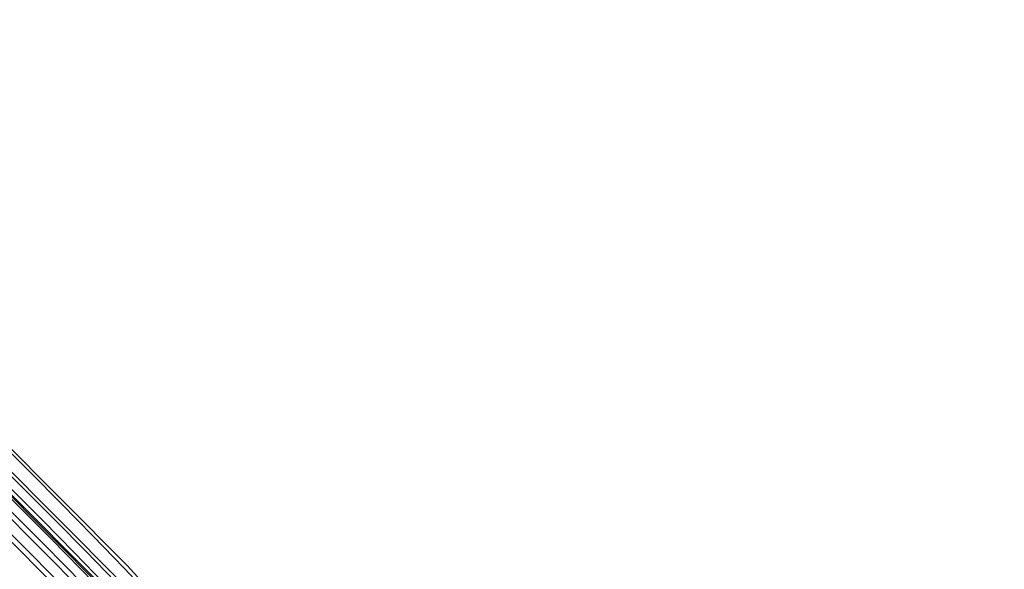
# Model space of a CAD drawing. Header units: millimetres. Extents: x -240 to 234, y -303 to 298.
# Tile 75 of 77: x 124 to 184, y 132 to 166. Entities that reach past the tile are written whole.
import ezdxf

# ---------------------------------------------------------------- set-up
doc = ezdxf.new("R2010")
doc.units = ezdxf.units.MM
doc.layers.add('MAIN-1', color=7, linetype='Continuous')
doc.layers.add('MAIN-2', color=7, linetype='Continuous')

msp = doc.modelspace()

# ---------------------------------------------------------------- linework, layer by layer
at = {"layer": 'MAIN-1'}
for centre, major_axis, start_param, end_param in [((-0.5, -0.433), (139.441, -161.013), 0.713724, 3.45689), ((-5.75, -4.98), (-132.567, 153.076), -2.427868, -0.857072)]:
    msp.add_ellipse(centre, major_axis=major_axis, ratio=0.75, start_param=start_param, end_param=end_param, dxfattribs=at)
at = {"layer": 'MAIN-2'}
for p, q in [((130.927, 132.534), (122.23, 141.264)), ((129.403, 131.211), (120.775, 139.868)), ((130.521, 131.573), (122.236, 139.879)), ((129.093, 130.15), (120.864, 138.403)), ((130.116, 130.612), (122.243, 138.494)), ((128.545, 129.338), (120.747, 137.137)), ((139.272, 123.426), (130.927, 132.534))]:
    msp.add_line(p, q, dxfattribs=at)
for centre, major_axis, start_param, end_param in [((14.244, 12.336), (-145.764, 168.313), -1.616769, -0.097375), ((14.244, 12.336), (144.444, -166.79), 1.525583, 3.043459), ((9.244, 8.006), (-145.764, 168.313), -1.616769, -0.097375), ((19.244, 16.666), (-139.168, 160.697), -1.614726, -0.099417), ((9.244, 8.006), (144.444, -166.79), 1.524472, 3.04457), ((4.244, 3.676), (-145.764, 168.313), -1.616769, -0.097375), ((19.244, 16.666), (137.849, -159.174), 1.526842, 3.042199), ((4.244, 3.676), (144.444, -166.79), 1.524472, 3.04457), ((24.244, 20.996), (-132.572, 153.081), -1.613339, -0.100805), ((24.244, 20.996), (131.253, -151.558), 1.529278, 3.039764), ((0, 0), (-138.787, 160.257), -2.427868, 0.713724), ((24.244, 20.996), (-122.283, 141.2), -1.610102, -0.104042), ((24.244, 20.996), (120.964, -139.677), 1.531844, 3.037198), ((24.244, 20.996), (-111.994, 129.319), -1.607127, -0.107017), ((-5.25, -4.547), (-131.913, 152.32), -2.427868, -0.857072)]:
    msp.add_ellipse(centre, major_axis=major_axis, ratio=0.75, start_param=start_param, end_param=end_param, dxfattribs=at)

doc.saveas('drawing.dxf')
